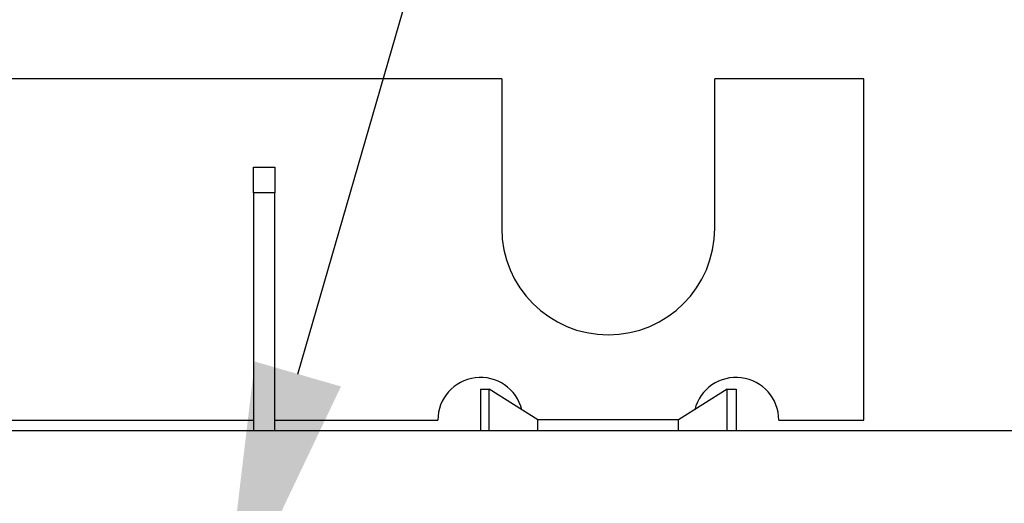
# Model space of a CAD drawing. Header units: inches. Extents: x 0.1 to 43.9, y 0.1 to 33.9.
# Tile 17 of 48: x 10.099 to 11.543, y 11.934 to 12.643. Entities that reach past the tile are written whole.
import ezdxf
from ezdxf import colors
from ezdxf.entities.mleader import LeaderData, LeaderLine
from ezdxf.math import Vec2, Vec3

# ---------------------------------------------------------------- set-up
doc = ezdxf.new("R2010")
doc.units = ezdxf.units.IN
doc.header["$MEASUREMENT"] = 0

msp = doc.modelspace()

# ---------------------------------------------------------------- linework, layer by layer
at = {"color": 7, "linetype": 'Continuous', "lineweight": 25}
for p, q in [((10.8062, 12.5564), (9.6187, 12.5564)), ((10.8062, 12.5564), (10.8062, 12.3376)), ((11.1187, 12.3376), (11.1187, 12.5564)), ((11.3374, 12.5564), (11.1187, 12.5564)), ((11.3374, 12.0564), (11.3374, 12.5564)), ((10.4423, 12.4271), (10.4735, 12.4271)), ((10.4423, 12.3896), (10.4423, 12.4271)), ((10.4735, 12.4271), (10.4735, 12.3896)), ((10.4735, 12.3896), (10.4423, 12.3896)), ((10.4423, 12.3896), (10.4423, 12.0408)), ((10.4735, 12.0408), (10.4735, 12.3896)), ((10.7748, 12.1015), (10.7748, 12.0408)), ((10.7748, 12.1015), (10.7878, 12.1015)), ((10.7878, 12.0408), (10.7878, 12.1015)), ((10.8591, 12.0566), (10.7878, 12.1015)), ((11.1368, 12.1015), (11.0656, 12.0566)), ((11.1368, 12.0408), (11.1368, 12.1015)), ((11.1368, 12.1015), (11.1498, 12.1015)), ((11.1498, 12.1015), (11.1498, 12.0408)), ((9.7124, 12.0564), (10.4423, 12.0564)), ((10.4735, 12.0564), (10.7124, 12.0564)), ((10.8591, 12.0408), (10.8591, 12.0566)), ((11.0656, 12.0566), (10.8591, 12.0566)), ((11.0656, 12.0408), (11.0656, 12.0566)), ((11.2124, 12.0564), (11.3374, 12.0564)), ((13.4098, 12.0408), (5.2223, 12.0408))]:
    msp.add_line(p, q, dxfattribs=at)
for centre, radius, start, end in [((10.9624, 12.3376), 0.1562, 180, 0), ((10.7749, 12.0564), 0.0625, 13.8458, 180), ((11.1499, 12.0564), 0.0625, 0, 165.9776)]:
    msp.add_arc(centre, radius, start, end, dxfattribs=at)

# ---------------------------------------------------------------- leaders
ml = msp.add_multileader_mtext('Standard')
ml.set_content('269-18-316', color=256)
ml.set_leader_properties()
ml.build(insert=Vec2(0, 0))
ml.multileader.update_dxf_attribs({"dogleg_length": 0.2, "arrow_head_size": 0.4})
ctx = ml.context
ctx.base_point, ctx.char_height, ctx.arrow_head_size, ctx.landing_gap_size, ctx.plane_origin = Vec3(9.5205, 15.068), 0.18, 0.4, 0.09, Vec3(7.8062, 12.5564)
notes = []
notes.append((ctx, [(0, (1, 1, 0), (9.3205, 15.068), (1, 0), 0.2, [(0, [(7.8062, 12.5564)], 0, [])])]))
ctx.mtext.insert, ctx.mtext.flow_direction = Vec3(9.6105, 15.158), 5
ml = msp.add_multileader_mtext('Standard')
ml.set_content('269-18-317', color=256)
ml.set_leader_properties()
ml.build(insert=Vec2(0, 0))
ml.multileader.update_dxf_attribs({"dogleg_length": 0.2, "arrow_head_size": 0.4})
ctx = ml.context
ctx.base_point, ctx.char_height, ctx.arrow_head_size, ctx.landing_gap_size, ctx.plane_origin = Vec3(11.4632, 14.7368), 0.18, 0.4, 0.09, Vec3(10.4775, 11.8037)
notes.append((ctx, [(0, (1, 1, 0), (11.2632, 14.7368), (1, 0), 0.2, [(0, [(10.396, 11.7397)], 0, [])])]))
ctx.mtext.insert, ctx.mtext.flow_direction = Vec3(11.5532, 14.8268), 5
for ctx, leaders in notes:
    for number, flags, end, landing, length, lines in leaders:
        leader = LeaderData()
        leader.index, (leader.has_last_leader_line, leader.has_dogleg_vector, leader.attachment_direction) = number, flags
        leader.last_leader_point, leader.dogleg_vector, leader.dogleg_length = Vec3(end), Vec3(landing), length
        for number, points, colour, breaks in lines:
            line = LeaderLine()
            line.index, line.vertices, line.color, line.breaks = number, Vec3.list(points), colors.encode_raw_color(colour), breaks
            leader.lines.append(line)
        ctx.leaders.append(leader)

doc.saveas('drawing.dxf')
